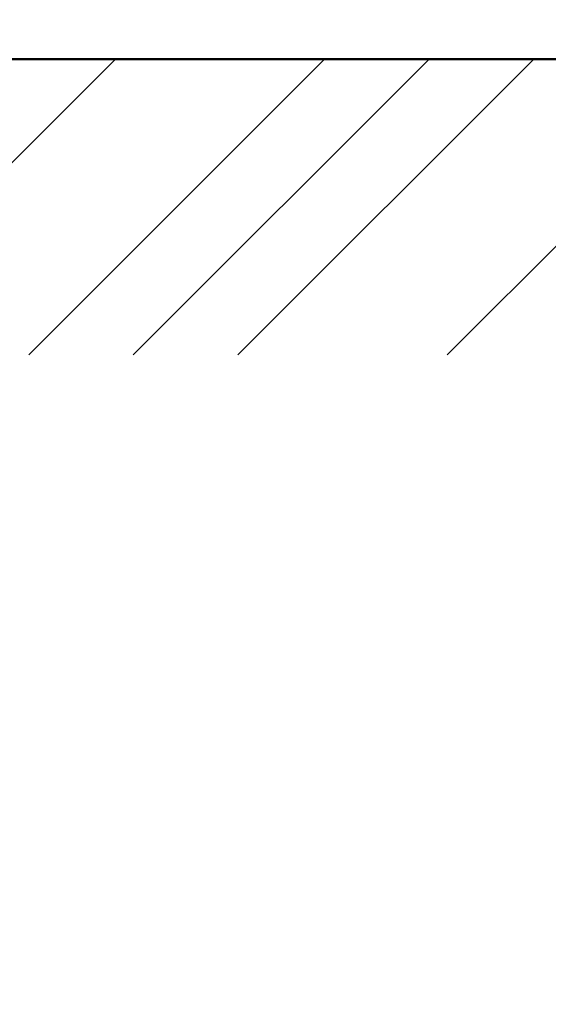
# Model space of a CAD drawing. Header units: millimetres. Extents: x 0 to 1260, y 0 to 297.
# Tile 55 of 104: x 248.08 to 253.44, y 126.17 to 136.15. Entities that reach past the tile are written whole.
import ezdxf

# ---------------------------------------------------------------- set-up
doc = ezdxf.new("R2010")
doc.units = ezdxf.units.MM
for name, pattern in [('K5LT32802', [0]), ('K5LT_BASIC', [0]), ('K5LT_THIN', [0])]:
    doc.linetypes.add(name, pattern=pattern)
doc.layers.add('Системный слой', color=7, linetype='Continuous')
doc.styles.add('KDIMTEXTSTYLE', font='GOST_AU.SHX', dxfattribs={"width": 0.96, "oblique": 15, "height": 5})
doc.dimstyles.new('KDIMSTYLE (0.01)', dxfattribs={"dimtxt": 5, "dimasz": 1, "dimexe": 2, "dimexo": 0, "dimgap": 1, "dimtad": 1, "dimlfac": 100, "dimtxsty": 'KDIMTEXTSTYLE', "dimsah": 1, "dimcen": 0, "dimdle": 1, "dimadec": 0, "dimazin": 0, "dimtfac": 0.667, "dimtmove": 0, "dimatfit": 3, "dimfxl": 1, "dimtvp": 1, "dimtolj": 1, "dimtzin": 0, "dimarcsym": 0})

# ---------------------------------------------------------------- blocks, each defined once
blk = doc.blocks.new('KDIMARROW_03')
at = {"layer": 'Системный слой', "color": 0, "linetype": 'K5LT_THIN', "lineweight": 18}
for p, q in [((-1.0605, -1.0605), (1.0605, 1.0605)), ((0, 0), (-1, 0)), ((0, 0), (2, 0))]:
    blk.add_line(p, q, dxfattribs=at)
blk = doc.blocks.new('U123')
at = {"layer": 'Системный слой', "color": 7, "linetype": 'K5LT32802', "lineweight": 9}
for p, q in [((246.0534, 132.7555), (249.0534, 135.7555)), ((248.1748, 132.7555), (251.1748, 135.7555)), ((249.2354, 132.7555), (252.2354, 135.7555)), ((250.2961, 132.7555), (253.2961, 135.7555)), ((252.4174, 132.7555), (253.8862, 134.2243))]:
    blk.add_line(p, q, dxfattribs=at)

msp = doc.modelspace()

# ---------------------------------------------------------------- linework, layer by layer
at = {"layer": 'Системный слой', "color": 7, "linetype": 'K5LT_BASIC', "lineweight": 50}
msp.add_line((233.38516, 135.7555), (273.88623, 135.7555), dxfattribs=at)

# ---------------------------------------------------------------- block references
at = {"layer": 'Системный слой'}
msp.add_blockref('U123', (0, 0), dxfattribs=at)

# ---------------------------------------------------------------- dimensions: what is measured, and where the dimension line sits
at = {"layer": 'Системный слой', "color": 7}
msp.add_linear_dim(base=(253.88623, 144.98955), p1=(217.89444, 135.7555), p2=(253.88623, 126.17325), location=(235.89034, 144.98955), text='\\H3.5;\\W0.965;\\Q0;\\H3.5;\\W0.965;\\Q0;\\Q0;3600', dimstyle='KDIMSTYLE (0.01)', override={"dimexo": 0, "dimblk1": 'KDIMARROW_03', "dimblk2": 'KDIMARROW_03', "dimse1": 0, "dimse2": 0, "dimclrt": 7, "dimtolj": 1}, dxfattribs=at).render()

doc.saveas('drawing.dxf')
